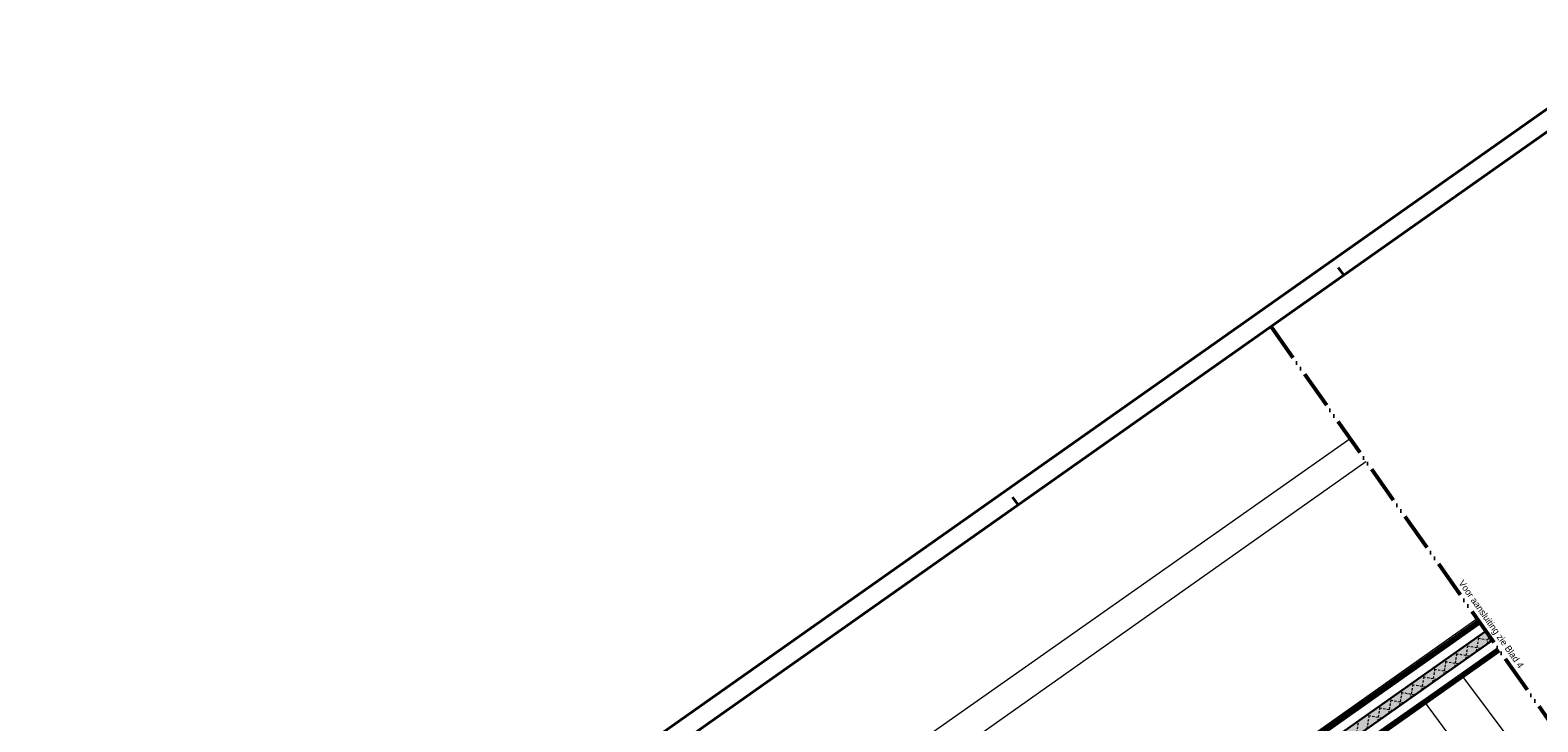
# Model space of a CAD drawing. Header units: metres. Extents: x 148786 to 149386, y 485542 to 486087.
# Tile 4 of 6: x 148786 to 149183, y 485905 to 486087. Entities that reach past the tile are written whole.
import ezdxf

# ---------------------------------------------------------------- set-up
doc = ezdxf.new("R2010")
doc.units = ezdxf.units.M
doc.header["$MEASUREMENT"] = 0
doc.linetypes.add('bladgr', pattern=[6.12, 4, -0.66, 0.07, -0.66, 0.07, -0.66])
doc.linetypes.add('DGN Style 2', pattern=[1, 0.6, -0.4])
for name, color, linetype, lineweight in [('BWR-verw-situatie', 214, 'DGN Style 2', 13), ('TOP-L-topo objecten vlak', 7, 'Continuous', 0), ('WVB-alg-bladgrens', 2, 'bladgr', 53), ('WVB-alg-onderhoek', 7, 'Continuous', 30), ('WVB-alg-werkgrens', 6, 'Continuous', 53), ('WVB-raster-20%', 254, 'Continuous', 30), ('WVB-tekst-dik 035', 1, 'Continuous', 40)]:
    doc.layers.add(name, color=color, linetype=linetype, lineweight=lineweight)
doc.styles.add('Style-WORKING', font='WORKING.shx')

msp = doc.modelspace()

# ---------------------------------------------------------------- linework, layer by layer
at = {"layer": 'BWR-verw-situatie'}
for p, q in [((149169.26, 485928.81), (148865.4, 485714.54)), ((149170.99, 485926.36), (148867.13, 485712.09)), ((149163.99, 485921.42), (149164.71, 485925.6)), ((149170.84, 485926.26), (149166.66, 485926.98)), ((149166.87, 485923.46), (149167.59, 485927.64)), ((149169.76, 485925.49), (149170.12, 485927.6)), ((149158.21, 485917.35), (149158.93, 485921.53)), ((149165.06, 485922.18), (149160.88, 485922.9)), ((149161.1, 485919.38), (149161.82, 485923.56)), ((149167.95, 485924.22), (149163.77, 485924.94)), ((149159.28, 485918.1), (149155.09, 485918.82)), ((149155.32, 485915.31), (149156.04, 485919.49)), ((149162.17, 485920.14), (149157.99, 485920.86)), ((149153.5, 485914.02), (149149.31, 485914.74)), ((149149.55, 485911.24), (149150.27, 485915.42)), ((149156.39, 485916.06), (149152.2, 485916.78)), ((149152.43, 485913.28), (149153.16, 485917.45)), ((149147.71, 485909.95), (149143.53, 485910.67)), ((149143.77, 485907.17), (149144.49, 485911.35)), ((149150.6, 485911.98), (149146.42, 485912.71)), ((149146.66, 485909.2), (149147.38, 485913.38)), ((149141.93, 485905.87), (149137.75, 485906.59)), ((149138, 485903.09), (149138.72, 485907.27)), ((149144.82, 485907.91), (149140.64, 485908.63)), ((149140.88, 485905.13), (149141.6, 485909.31)), ((149135.11, 485901.06), (149135.83, 485905.24))]:
    msp.add_line(p, q, dxfattribs=at)
at = {"layer": 'TOP-L-topo objecten vlak', "color": 7, "linetype": 'Continuous', "lineweight": 0}
for p, q in [((149133.52, 485979.5), (148985.63, 485875.53)), ((149166.98, 485932.06), (149019.95, 485828.11))]:
    msp.add_line(p, q, dxfattribs=at)
at = {"layer": 'TOP-L-topo objecten vlak', "color": 7, "linetype": 'Continuous', "lineweight": 0, "flags": 128}
for points in [[(149019.95, 485828.11), (149000, 485855.49), (148990.06, 485869.13), (149137.72, 485973.54)], [(149231.01, 485824.56), (149184.86, 485887.98), (149162.75, 485917.52), (149172.42, 485924.34)], [(149093.58, 485727.16), (149025.01, 485821.01), (149152.79, 485910.59), (149221.47, 485817.51), (149093.58, 485727.16)]]:
    msp.add_lwpolyline(points, dxfattribs=at)
at = {"layer": 'WVB-alg-bladgrens', "linetype": 'bladgr', "ltscale": 2.5}
msp.add_line((149112.7, 486009.03), (149278.09, 485774.49), dxfattribs=at)
at = {"layer": 'WVB-alg-onderhoek', "lineweight": 40}
for p, q in [((149214.8, 486087.15), (148785.75, 485784.6)), ((149130.43, 486024.6), (149131.87, 486022.56)), ((149044.62, 485964.09), (149046.06, 485962.05))]:
    msp.add_line(p, q, dxfattribs=at)
at = {"layer": 'WVB-alg-onderhoek', "lineweight": 40, "flags": 128}
msp.add_lwpolyline([(148962.2, 485551.73), (149378.99, 485845.64), (149213.6, 486080.19), (148796.8, 485786.28)], close=True, dxfattribs=at)
at = {"layer": 'WVB-alg-werkgrens', "linetype": 'Continuous', "ltscale": 2.5, "const_width": 1.5, "flags": 128}
for points in [[(148863.68, 485716.99), (149167.54, 485931.26)], [(149172.72, 485923.91), (148868.86, 485709.64)]]:
    msp.add_lwpolyline(points, dxfattribs=at)
at = {"layer": 'WVB-raster-20%', "flags": 128}
msp.add_lwpolyline([(149170.99, 485926.36), (149169.26, 485928.81), (148865.4, 485714.54), (148867.13, 485712.09)], close=True, dxfattribs=at)
msp.add_lwpolyline([(149170.99, 485926.36), (149169.26, 485928.81), (148865.4, 485714.54), (148867.13, 485712.09)], close=True, dxfattribs=at)
at = {"layer": 'WVB-raster-20%', "extrusion": (0, 0, -1)}
msp.add_solid([(-149170.99, 485926.36), (-149169.26, 485928.81), (-148867.13, 485712.09), (-148865.4, 485714.54)], dxfattribs=at)
msp.add_solid([(-149170.99, 485926.36), (-149169.26, 485928.81), (-148867.13, 485712.09), (-148865.4, 485714.54)], dxfattribs=at)

# ---------------------------------------------------------------- texts
at = {"layer": 'WVB-tekst-dik 035', "linetype": 'Continuous', "style": 'Style-WORKING'}
msp.add_text('Voor aansluiting zie Blad 4', height=1.75, rotation=305.1903, dxfattribs=at).set_placement((149162.02, 485941.49))

doc.saveas('drawing.dxf')
